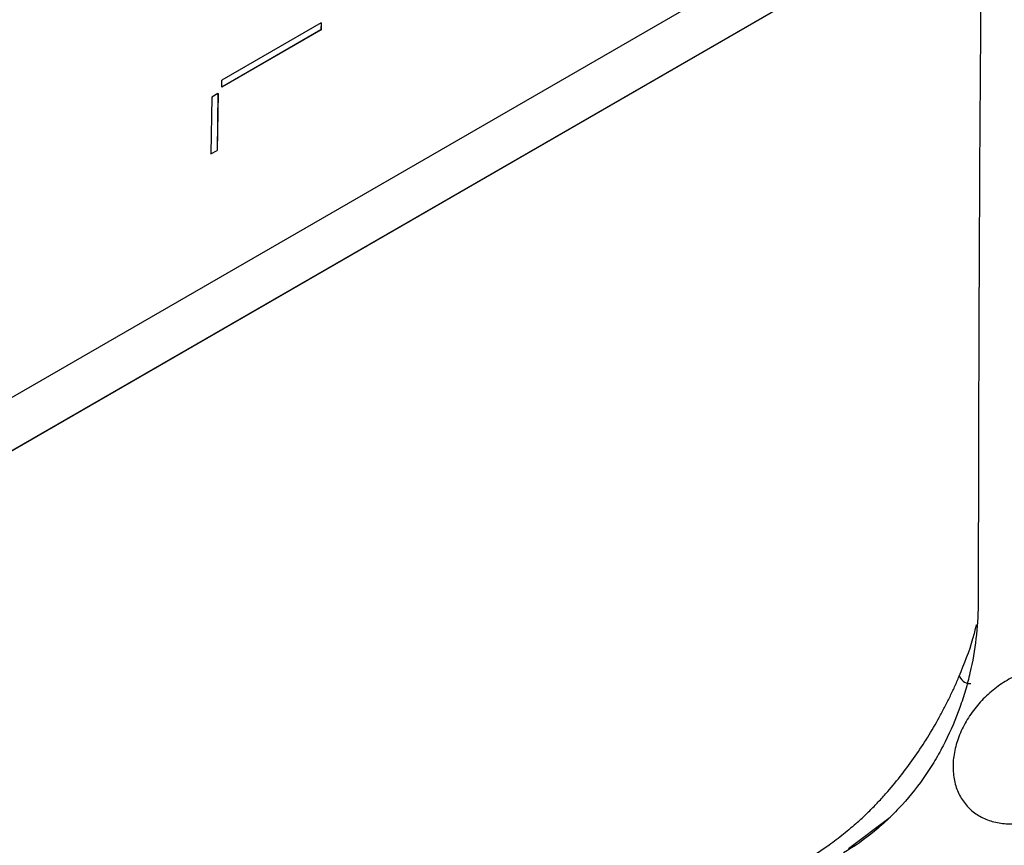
# Model space of a CAD drawing. Header units: millimetres. Extents: x 15440 to 16422, y 10215 to 11289.
# Tile 49 of 143: x 16235 to 16291, y 10394 to 10441. Entities that reach past the tile are written whole.
import ezdxf

# ---------------------------------------------------------------- set-up
doc = ezdxf.new("R2010")
doc.units = ezdxf.units.MM

msp = doc.modelspace()

# ---------------------------------------------------------------- linework, layer by layer
at = {"color": 7, "linetype": 'Continuous', "lineweight": 25}
for p, q in [((16287.083, 10449.854), (16192.523, 10395.266)), ((16188.994, 10390.2), (16290.141, 10448.591)), ((16188.995, 10390.186), (16290.14, 10448.576)), ((16252.443, 10440.643), (16246.786, 10437.378)), ((16252.449, 10441.048), (16246.792, 10437.782)), ((16252.45, 10440.639), (16246.793, 10437.373)), ((16252.449, 10441.048), (16252.443, 10440.643)), ((16252.443, 10440.643), (16252.45, 10440.639)), ((16252.449, 10441.048), (16252.456, 10441.044)), ((16252.456, 10441.044), (16252.45, 10440.639)), ((16246.786, 10437.378), (16246.792, 10437.782)), ((16246.786, 10437.378), (16246.793, 10437.373)), ((16246.217, 10436.808), (16246.167, 10433.571)), ((16246.57, 10437.012), (16246.217, 10436.808)), ((16246.57, 10437.012), (16246.521, 10433.775)), ((16246.577, 10437.008), (16246.528, 10433.771)), ((16246.57, 10437.012), (16246.577, 10437.008)), ((16246.167, 10433.571), (16246.521, 10433.775)), ((16246.167, 10433.571), (16246.174, 10433.567)), ((16246.174, 10433.567), (16246.528, 10433.771)), ((16246.521, 10433.775), (16246.528, 10433.771)), ((16282.525, 10393.977), (16284.906, 10395.763)), ((16281.416, 10394.163), (16271.92, 10387.717))]:
    msp.add_line(p, q, dxfattribs=at)
for points, knots in [([(16290.753, 10534.34), (16290.696, 10534.327), (16289.682, 10534.108), (16286.685, 10532.959), (16282.863, 10531.753), (16278.113, 10530.024), (16274.359, 10528.609), (16269.72, 10526.763), (16265.136, 10524.852), (16260.627, 10522.852), (16256.177, 10520.788), (16253.102, 10519.296), (16250.063, 10517.767), (16247.045, 10516.214), (16241.094, 10513.018), (16235.319, 10509.643), (16229.697, 10506.121), (16226.539, 10504.059), (16223.435, 10501.949), (16221.134, 10500.342), (16218.104, 10498.169), (16215.129, 10495.95), (16212.213, 10493.685), (16209.335, 10491.387), (16206.516, 10489.058), (16201.952, 10485.069), (16198.691, 10482.417), (16195.93, 10479.338), (16195.408, 10478.397), (16195.034, 10477.422), (16194.873, 10476.704), (16194.808, 10475.875), (16194.777, 10475.112), (16194.709, 10473.949), (16194.649, 10472.793), (16194.55, 10470.936), (16194.386, 10467.685), (16194.213, 10463.96), (16194.015, 10459.292), (16193.871, 10455.548), (16193.742, 10451.795), (16193.653, 10448.976), (16193.57, 10446.153), (16193.495, 10443.324), (16193.439, 10440.964), (16193.403, 10439.31), (16193.385, 10438.482), (16193.376, 10438.009), (16193.369, 10437.654), (16193.361, 10437.299), (16193.356, 10437.003), (16193.35, 10436.707), (16193.344, 10436.411), (16193.339, 10436.115), (16193.331, 10435.701), (16193.309, 10434.457), (16193.274, 10432.323), (16193.234, 10429.473), (16193.193, 10425.668), (16193.135, 10418.925), (16193.21, 10409.23), (16193.093, 10400.879), (16193.352, 10396.352), (16193.578, 10396.01), (16193.642, 10395.912)], [0, 0, 0, 0, 0.000883, 0.015616, 0.045079, 0.05981, 0.089273, 0.104004, 0.133467, 0.16293, 0.177661, 0.207124, 0.214489, 0.22922, 0.258683, 0.31762, 0.332351, 0.361814, 0.376545, 0.391275, 0.406006, 0.435469, 0.4502, 0.464931, 0.494394, 0.509125, 0.562316, 0.566925, 0.571475, 0.575691, 0.579956, 0.581245, 0.58861, 0.592293, 0.599658, 0.607024, 0.621754, 0.651216, 0.665946, 0.695408, 0.710138, 0.724869, 0.7396, 0.75433, 0.769061, 0.776426, 0.780109, 0.78195, 0.783792, 0.785633, 0.787474, 0.788395, 0.790236, 0.792078, 0.792998, 0.796681, 0.811412, 0.826142, 0.840873, 0.870334, 0.930289, 0.990253, 0.997221, 1, 1, 1, 1]), ([(16289.914, 10407.847), (16289.9, 10406.577), (16289.754, 10405.289), (16289.375, 10403.65), (16289.289, 10403.321), (16289.096, 10402.66), (16288.988, 10402.328), (16288.636, 10401.343), (16288.36, 10400.695), (16287.878, 10399.738), (16287.707, 10399.421), (16287.338, 10398.793), (16287.141, 10398.482), (16286.525, 10397.576), (16286.076, 10397.004), (16285.343, 10396.195), (16285.089, 10395.934), (16284.56, 10395.429), (16284.284, 10395.184), (16283.441, 10394.492), (16282.856, 10394.082), (16282.248, 10393.722)], [0, 0, 0, 0, 0.25, 0.25, 0.3125, 0.3125, 0.375, 0.375, 0.5, 0.5, 0.5625, 0.5625, 0.625, 0.625, 0.75, 0.75, 0.8125, 0.8125, 0.875, 0.875, 1, 1, 1, 1]), ([(16288.834, 10403.786), (16289.125, 10404.503), (16289.521, 10405.479), (16289.758, 10406.455), (16289.821, 10406.714)], [0, 0, 0, 0, 0.734537, 1, 1, 1, 1]), ([(16297.371, 10402.105), (16297.45, 10401.847), (16297.5, 10401.579), (16297.539, 10401.022), (16297.529, 10400.731), (16297.446, 10400.135), (16297.375, 10399.838), (16297.174, 10399.245), (16297.043, 10398.947), (16296.733, 10398.376), (16296.554, 10398.101), (16296.147, 10397.572), (16295.923, 10397.323), (16295.445, 10396.864), (16295.187, 10396.652), (16294.651, 10396.272), (16294.375, 10396.106), (16293.807, 10395.821), (16293.514, 10395.702), (16292.934, 10395.518), (16292.645, 10395.453), (16292.07, 10395.376), (16291.785, 10395.365), (16291.24, 10395.397), (16290.978, 10395.44), (16290.472, 10395.583), (16290.236, 10395.681), (16289.8, 10395.927), (16289.599, 10396.076), (16289.239, 10396.425), (16289.084, 10396.621), (16288.888, 10396.945), (16288.829, 10397.058), (16288.724, 10397.296), (16288.678, 10397.421), (16288.562, 10397.802), (16288.514, 10398.069), (16288.475, 10398.631), (16288.486, 10398.926), (16288.567, 10399.516), (16288.636, 10399.814), (16288.835, 10400.416), (16288.961, 10400.711), (16289.265, 10401.286), (16289.444, 10401.569), (16289.843, 10402.101), (16290.061, 10402.35), (16290.417, 10402.7), (16290.542, 10402.813), (16290.795, 10403.027), (16290.924, 10403.128), (16291.32, 10403.413), (16291.596, 10403.582), (16292.166, 10403.871), (16292.453, 10403.988), (16293.031, 10404.171), (16293.326, 10404.236), (16293.901, 10404.31), (16294.182, 10404.32), (16294.73, 10404.284), (16295, 10404.237), (16295.504, 10404.091), (16295.742, 10403.992), (16296.186, 10403.741), (16296.392, 10403.588), (16296.754, 10403.239), (16296.912, 10403.043), (16297.182, 10402.603), (16297.291, 10402.362), (16297.371, 10402.105)], [0, 0, 0, 0, 0.03125, 0.03125, 0.0625, 0.0625, 0.09375, 0.09375, 0.125, 0.125, 0.15625, 0.15625, 0.1875, 0.1875, 0.21875, 0.21875, 0.25, 0.25, 0.28125, 0.28125, 0.3125, 0.3125, 0.34375, 0.34375, 0.375, 0.375, 0.40625, 0.40625, 0.4375, 0.4375, 0.46875, 0.46875, 0.484375, 0.484375, 0.5, 0.5, 0.53125, 0.53125, 0.5625, 0.5625, 0.59375, 0.59375, 0.625, 0.625, 0.65625, 0.65625, 0.6875, 0.6875, 0.703125, 0.703125, 0.71875, 0.71875, 0.75, 0.75, 0.78125, 0.78125, 0.8125, 0.8125, 0.84375, 0.84375, 0.875, 0.875, 0.90625, 0.90625, 0.9375, 0.9375, 0.96875, 0.96875, 1, 1, 1, 1]), ([(16283.046, 10395.47), (16283.13, 10395.546), (16283.298, 10395.7), (16283.548, 10395.938), (16283.795, 10396.181), (16284.04, 10396.431), (16284.282, 10396.686), (16284.522, 10396.948), (16284.957, 10397.437), (16285.571, 10398.182), (16286.333, 10399.217), (16287.048, 10400.304), (16287.598, 10401.245), (16288.008, 10402.014), (16288.3, 10402.599), (16288.578, 10403.189), (16288.749, 10403.587), (16288.834, 10403.786)], [0, 0, 0, 0, 0.035769, 0.071485, 0.107169, 0.142845, 0.178533, 0.214258, 0.25004, 0.374997, 0.500007, 0.624964, 0.749973, 0.81253, 0.874974, 0.937424, 1, 1, 1, 1])]:
    msp.add_open_spline(points, degree=3, knots=knots, dxfattribs=at)
for points in [[(16290.165, 10450.485), (16289.964, 10436.441), (16289.952, 10422.246), (16289.914, 10407.847)], [(16288.834, 10403.786), (16289.024, 10403.458), (16289.253, 10403.343), (16289.509, 10403.385)], [(16283.046, 10395.47), (16282.914, 10395.351), (16282.648, 10395.117), (16282.242, 10394.781), (16281.831, 10394.462), (16281.555, 10394.261), (16281.416, 10394.163)]]:
    msp.add_open_spline(points, degree=3, dxfattribs=at)

doc.saveas('drawing.dxf')
